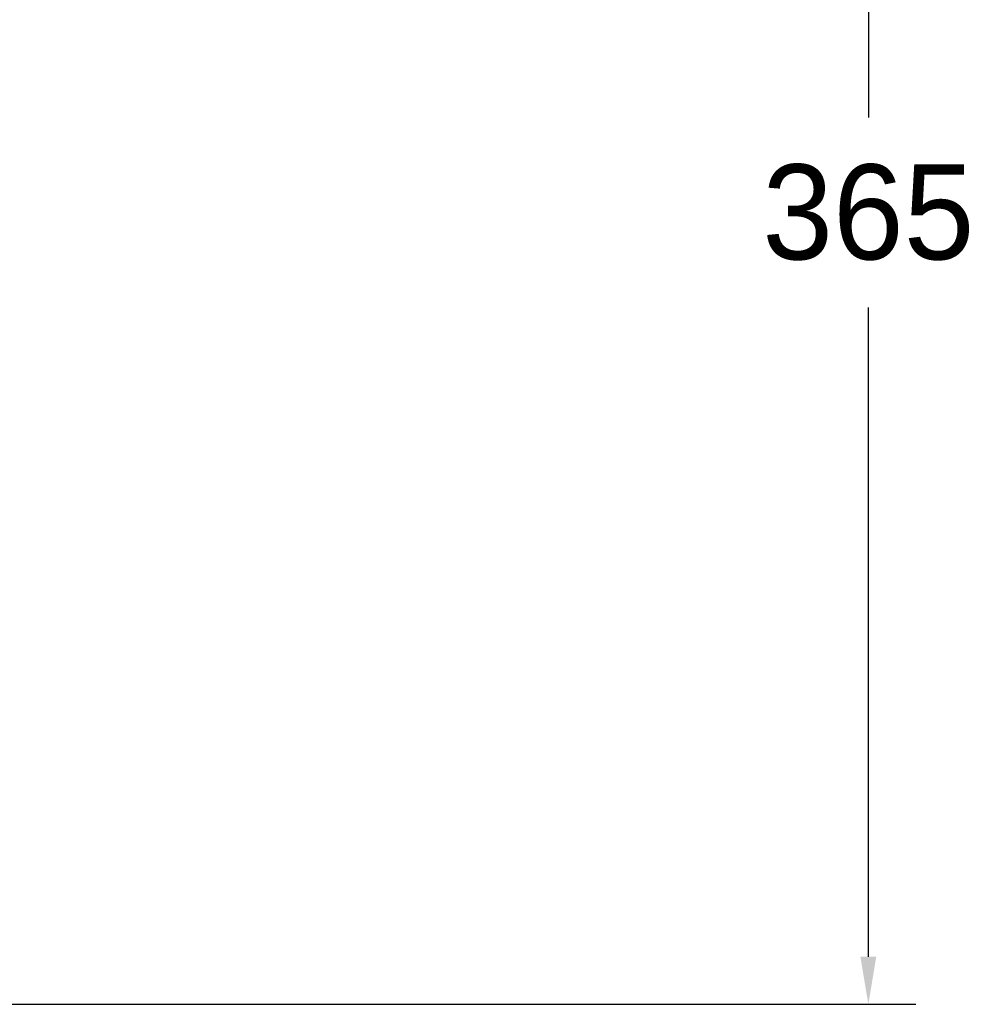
# Model space of a CAD drawing. Header units: millimetres. Extents: x 10704 to 12971, y -780 to 823.
# Tile 10 of 63: x 11639 to 11860, y 129 to 357. Entities that reach past the tile are written whole.
import ezdxf

# ---------------------------------------------------------------- set-up
doc = ezdxf.new("R2010")
doc.units = ezdxf.units.MM
doc.dimstyles.get("Standard").update_dxf_attribs({"dimtxt": 22, "dimasz": 11, "dimexe": 11, "dimexo": 11, "dimgap": 11, "dimtad": 0, "dimtih": 1, "dimtoh": 1, "dimdsep": 46, "dimtxsty": 'Standard', "dimcen": 0.09, "dimadec": 0, "dimazin": 0, "dimtfac": 1, "dimtofl": 0, "dimtmove": 0, "dimatfit": 3, "dimfxl": 1, "dimtolj": 1, "dimtzin": 0, "dimarcsym": 0})

# ---------------------------------------------------------------- blocks, each defined once
blk = doc.blocks.new('*D25')
at = {"color": 0, "lineweight": -2, "transparency": 16777216}
for p, q in [((11704.77, 495.93), (11846.41, 495.93)), ((11835.41, 484.93), (11835.41, 334.62)), ((11835.41, 140.31), (11835.41, 290.62)), ((11584.51, 129.31), (11846.41, 129.31))]:
    blk.add_line(p, q, dxfattribs=at)
at = {"color": 0, "lineweight": 18, "transparency": 16777216}
for points in [[(11833.57, 484.93), (11837.24, 484.93), (11835.41, 495.93)], [(11833.57, 140.31), (11837.24, 140.31), (11835.41, 129.31)]]:
    blk.add_solid(points, dxfattribs=at)
at = {"layer": 'Defpoints', "color": 0, "lineweight": 18, "transparency": 16777216}
for p in [(11693.77, 495.93), (11835.41, 495.93), (11573.51, 129.31)]:
    blk.add_point(p, dxfattribs=at)
at = {"color": 0, "lineweight": 18, "transparency": 16777216, "insert": (11835.41, 312.62), "char_height": 22, "attachment_point": 5}
blk.add_mtext('\\A1;365', dxfattribs=at)

msp = doc.modelspace()

# ---------------------------------------------------------------- dimensions: what is measured, and where the dimension line sits
at = {"lineweight": 18}
dim = msp.add_linear_dim(base=(11835.405, 495.925), p1=(11573.512, 129.305), p2=(11693.773, 495.925), angle=90, text='365', dimstyle='Standard', dxfattribs=at)
dim.commit()
dim.dimension.update_dxf_attribs({"geometry": '*D25', "text_midpoint": (11835.405, 312.615)})

doc.saveas('drawing.dxf')
